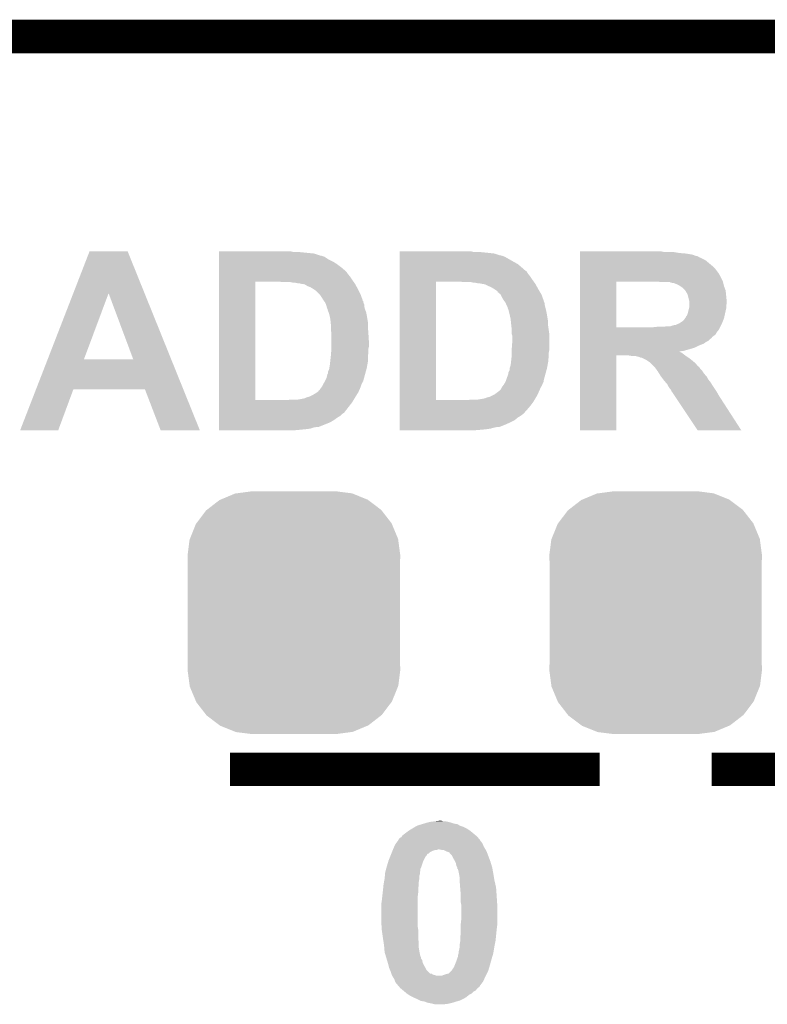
# Model space of a CAD drawing. Extents: x -1.3 to 24.2, y -3.9 to 39.2.
# Tile 31 of 34: x 8.5 to 11.9, y 34.7 to 39.2. Entities that reach past the tile are written whole.
import ezdxf

# ---------------------------------------------------------------- set-up
doc = ezdxf.new("R2010")
doc.units = 0
doc.layers.get('0').update_dxf_attribs({"linetype": 'CONTINUOUS'})
for name, color, linetype in [('LIGHT_5_CLICK_V100_GKO', 5, 'CONTINUOUS'), ('LIGHT_5_CLICK_V100_GTO', 14, 'CONTINUOUS'), ('LIGHT_5_CLICK_V100_GTS', 12, 'CONTINUOUS')]:
    doc.layers.add(name, color=color, linetype=linetype)

# ---------------------------------------------------------------- blocks, each defined once
blk = doc.blocks.new('CUSTOM_64')
for points in [[(-0.333154, 0.513288), (-0.266706, 0.541062), (0.334372, 0.513288), (0.265446, 0.541062)], [(-0.266706, 0.541062), (-0.259492, 0.54202), (0.265446, 0.541062), (0.263068, 0.54202)], [(-0.259492, 0.54202), (-0.1905, 0.55118), (0.263068, 0.54202), (0.1905, 0.55118)], [(-0.394942, 0.46695), (-0.337632, 0.511416), (0.39571, 0.46695), (0.33685, 0.511416)], [(-0.337632, 0.511416), (-0.333154, 0.513288), (0.33685, 0.511416), (0.334372, 0.513288)], [(-0.442246, 0.406212), (-0.39837, 0.46429), (0.442836, 0.406212), (0.397774, 0.46429)], [(-0.39837, 0.46429), (-0.394942, 0.46695), (0.397774, 0.46429), (0.39571, 0.46695)], [(-0.471976, 0.335286), (-0.444708, 0.402952), (0.472482, 0.335286), (0.4442, 0.402952)], [(-0.444708, 0.402952), (-0.442246, 0.406212), (0.4442, 0.402952), (0.442836, 0.406212)], [(-0.4826, 0.25908), (-0.47344, 0.331648), (0.4826, 0.25908), (0.472966, 0.331648)], [(-0.47344, 0.331648), (-0.471976, 0.335286), (0.472966, 0.331648), (0.472482, 0.335286)], [(-0.48133, 0.231872), (-0.4826, 0.25908), (0.48133, 0.231872), (0.4826, 0.25908)], [(-0.48133, -0.231872), (-0.48133, 0.231872), (0.48133, -0.231872), (0.48133, 0.231872)], [(-0.4826, -0.25908), (-0.48133, -0.231872), (0.4826, -0.25908), (0.48133, -0.231872)], [(-0.472964, -0.331648), (-0.4826, -0.25908), (0.47344, -0.331648), (0.4826, -0.25908)], [(-0.472482, -0.335286), (-0.472964, -0.331648), (0.471974, -0.335286), (0.47344, -0.331648)], [(-0.444198, -0.402952), (-0.472482, -0.335286), (0.444708, -0.402952), (0.471974, -0.335286)], [(-0.442836, -0.406212), (-0.444198, -0.402952), (0.442244, -0.406212), (0.444708, -0.402952)], [(-0.397772, -0.46429), (-0.442836, -0.406212), (0.39837, -0.46429), (0.442244, -0.406212)], [(-0.39571, -0.46695), (-0.397772, -0.46429), (0.39494, -0.46695), (0.39837, -0.46429)], [(-0.336848, -0.511416), (-0.39571, -0.46695), (0.337632, -0.511416), (0.39494, -0.46695)], [(-0.334372, -0.513288), (-0.336848, -0.511416), (0.333152, -0.513288), (0.337632, -0.511416)], [(-0.265444, -0.541062), (-0.334372, -0.513288), (0.266706, -0.541062), (0.333152, -0.513288)], [(-0.263068, -0.54202), (-0.265444, -0.541062), (0.25949, -0.54202), (0.266706, -0.541062)], [(-0.1905, -0.55118), (-0.263068, -0.54202), (0.1905, -0.55118), (0.25949, -0.54202)]]:
    blk.add_solid(points)

msp = doc.modelspace()

# ---------------------------------------------------------------- linework, layer by layer
at = {"layer": 'LIGHT_5_CLICK_V100_GKO', "const_width": 0.1524}
msp.add_lwpolyline([(4.064, 39.116), (18.796, 39.116)], dxfattribs=at)
at = {"layer": 'LIGHT_5_CLICK_V100_GTO', "const_width": 0.1524}
for points in [[(9.4996, 35.7886), (11.176, 35.7886)], [(11.684, 35.7886), (13.335, 35.7886)]]:
    msp.add_lwpolyline(points, dxfattribs=at)
at = {"layer": 'LIGHT_5_CLICK_V100_GTO'}
for points in [[(8.78823, 37.950082), (8.86207, 38.140626), (9.11159, 37.950082), (9.034784, 38.140626)], [(8.86207, 38.140626), (8.862076, 38.14064), (9.034784, 38.140626), (8.862076, 38.14064)], [(9.44882, 38.1381), (9.448822, 38.14064), (9.784082, 38.1381), (9.773922, 38.14064)], [(9.44882, 38.130478), (9.44882, 38.1381), (9.880602, 38.130478), (9.8044, 38.1381)], [(10.26924, 38.1381), (10.269242, 38.14064), (10.601962, 38.1381), (10.591802, 38.14064)], [(10.26924, 38.13302), (10.26924, 38.1381), (10.67562, 38.13302), (10.62482, 38.1381)], [(10.26924, 38.130478), (10.26924, 38.13302), (10.698482, 38.130478), (10.67562, 38.13302)], [(11.08712, 38.1381), (11.087122, 38.14064), (11.465562, 38.1381), (11.452862, 38.14064)], [(11.08712, 38.13302), (11.08712, 38.1381), (11.536678, 38.13302), (11.506202, 38.1381)], [(11.08712, 38.13048), (11.08712, 38.13302), (11.56716, 38.13048), (11.536678, 38.13302)], [(9.44882, 38.12286), (9.44882, 38.130478), (9.903464, 38.12286), (9.880602, 38.130478)], [(9.44882, 38.122854), (9.44882, 38.12286), (9.906006, 38.122854), (9.903464, 38.12286)], [(9.44882, 38.12032), (9.44882, 38.122854), (9.908546, 38.12032), (9.906006, 38.122854)], [(9.44882, 38.120318), (9.44882, 38.12032), (9.913622, 38.120318), (9.908546, 38.12032)], [(9.44882, 38.115238), (9.44882, 38.120318), (9.928864, 38.115238), (9.913622, 38.120318)], [(9.44882, 38.10508), (9.44882, 38.115238), (9.944102, 38.10508), (9.928864, 38.115238)], [(9.44882, 38.09492), (9.44882, 38.10508), (9.964418, 38.09492), (9.944102, 38.10508)], [(9.44882, 38.08222), (9.44882, 38.09492), (9.984738, 38.08222), (9.964418, 38.09492)], [(10.26924, 38.12286), (10.26924, 38.130478), (10.721344, 38.12286), (10.698482, 38.130478)], [(10.26924, 38.122854), (10.26924, 38.12286), (10.726426, 38.122854), (10.721344, 38.12286)], [(10.26924, 38.12032), (10.26924, 38.122854), (10.728966, 38.12032), (10.726426, 38.122854)], [(10.26924, 38.120318), (10.26924, 38.12032), (10.734044, 38.120318), (10.728966, 38.12032)], [(10.26924, 38.11524), (10.26924, 38.120318), (10.746742, 38.11524), (10.734044, 38.120318)], [(10.26924, 38.09492), (10.26924, 38.11524), (10.7823, 38.09492), (10.746742, 38.11524)], [(10.26924, 38.08222), (10.26924, 38.09492), (10.80516, 38.08222), (10.7823, 38.09492)], [(11.08712, 38.125398), (11.08712, 38.13048), (11.597642, 38.125398), (11.56716, 38.13048)], [(11.08712, 38.12032), (11.08712, 38.125398), (11.610342, 38.12032), (11.597642, 38.125398)], [(11.08712, 38.117762), (11.08712, 38.12032), (11.62304, 38.117762), (11.610342, 38.12032)], [(11.08712, 38.115236), (11.08712, 38.117762), (11.623056, 38.115236), (11.62304, 38.117762)], [(11.08712, 38.1127), (11.08712, 38.115236), (11.63066, 38.1127), (11.623056, 38.115236)], [(11.08712, 38.1), (11.08712, 38.1127), (11.656058, 38.1), (11.63066, 38.1127)], [(11.08712, 38.074602), (11.08712, 38.1), (11.686538, 38.074602), (11.656058, 38.1)], [(9.448818, 38.049202), (9.44882, 38.06698), (10.02538, 38.049202), (10.00506, 38.06698)], [(9.448818, 38.04666), (9.448818, 38.049202), (10.02792, 38.04666), (10.02538, 38.049202)], [(9.448818, 38.03904), (9.448818, 38.04666), (10.033, 38.03904), (10.02792, 38.04666)], [(9.44882, 38.06698), (9.44882, 38.08222), (10.00506, 38.06698), (9.984738, 38.08222)], [(10.269238, 38.0492), (10.26924, 38.06698), (10.843266, 38.0492), (10.82294, 38.06698)], [(10.269238, 38.049178), (10.269238, 38.0492), (10.8458, 38.049178), (10.843266, 38.0492)], [(10.269238, 38.046654), (10.269238, 38.049178), (10.845804, 38.046654), (10.8458, 38.049178)], [(10.269238, 38.03904), (10.269238, 38.046654), (10.85088, 38.03904), (10.845804, 38.046654)], [(10.26924, 38.06698), (10.26924, 38.08222), (10.82294, 38.06698), (10.80516, 38.08222)], [(11.087118, 38.059358), (11.08712, 38.074602), (11.70178, 38.059358), (11.686538, 38.074602)], [(11.087118, 38.039036), (11.087118, 38.059358), (11.71702, 38.039036), (11.70178, 38.059358)], [(9.448802, 37.465022), (9.448818, 38.00348), (9.6139, 37.465022), (9.613922, 38.00348)], [(9.448818, 38.02634), (9.448818, 38.03904), (10.04316, 38.02634), (10.033, 38.03904)], [(9.448818, 38.0111), (9.448818, 38.02634), (10.05332, 38.0111), (10.04316, 38.02634)], [(9.448818, 38.00348), (9.448818, 38.0111), (10.058764, 38.00348), (10.05332, 38.0111)], [(9.735822, 38.00094), (9.720578, 38.00348), (10.06058, 38.00094), (10.058764, 38.00348)], [(9.784082, 37.9984), (9.771382, 38.00094), (10.062394, 37.9984), (10.06058, 38.00094)], [(9.804402, 37.99586), (9.791702, 37.9984), (10.064208, 37.99586), (10.062394, 37.9984)], [(10.269222, 37.465022), (10.269238, 38.00348), (10.43432, 37.465022), (10.434342, 38.00348)], [(10.269238, 38.02634), (10.269238, 38.03904), (10.86104, 38.02634), (10.85088, 38.03904)], [(10.269238, 38.0111), (10.269238, 38.02634), (10.8712, 38.0111), (10.86104, 38.02634)], [(10.269238, 38.00348), (10.269238, 38.0111), (10.876644, 38.00348), (10.8712, 38.0111)], [(10.556242, 38.00094), (10.540998, 38.00348), (10.87846, 38.00094), (10.876644, 38.00348)], [(10.601962, 37.9984), (10.591802, 38.00094), (10.880274, 37.9984), (10.87846, 38.00094)], [(10.622282, 37.99586), (10.609582, 37.9984), (10.882088, 37.99586), (10.880274, 37.9984)], [(11.087112, 37.795222), (11.087118, 38.00348), (11.2522, 37.795222), (11.252222, 38.00348)], [(11.087118, 38.036494), (11.087118, 38.039036), (11.717026, 38.036494), (11.71702, 38.039036)], [(11.087118, 38.033956), (11.087118, 38.036494), (11.719562, 38.033956), (11.717026, 38.036494)], [(11.087118, 38.00348), (11.087118, 38.033956), (11.734802, 38.00348), (11.719562, 38.033956)], [(11.44017, 38.003478), (11.440162, 38.00348), (11.734802, 38.003478), (11.734802, 38.00348)], [(11.450322, 38.00094), (11.44017, 38.003478), (11.735438, 38.00094), (11.734802, 38.003478)], [(11.493504, 38.000938), (11.450322, 38.00094), (11.735438, 38.000938), (11.735438, 38.00094)], [(11.498582, 37.9984), (11.493504, 38.000938), (11.736072, 37.9984), (11.735438, 38.000938)], [(11.513822, 37.995858), (11.498582, 37.9984), (11.736708, 37.995858), (11.736072, 37.9984)], [(9.814564, 37.995858), (9.804402, 37.99586), (10.06421, 37.995858), (10.064208, 37.99586)], [(9.819644, 37.99332), (9.814564, 37.995858), (10.066022, 37.99332), (10.06421, 37.995858)], [(9.837424, 37.990778), (9.819644, 37.99332), (10.067434, 37.990778), (10.066022, 37.99332)], [(9.850118, 37.98316), (9.837424, 37.990778), (10.071666, 37.98316), (10.067434, 37.990778)], [(9.862822, 37.97808), (9.850118, 37.98316), (10.074488, 37.97808), (10.071666, 37.98316)], [(9.87552, 37.970462), (9.862822, 37.97808), (10.07872, 37.970462), (10.074488, 37.97808)], [(9.875524, 37.97046), (9.87552, 37.970462), (10.07872, 37.97046), (10.07872, 37.970462)], [(9.890762, 37.960298), (9.875524, 37.97046), (10.083802, 37.960298), (10.07872, 37.97046)], [(9.906, 37.94506), (9.890762, 37.960298), (10.09142, 37.94506), (10.083802, 37.960298)], [(10.632444, 37.995858), (10.622282, 37.99586), (10.88209, 37.995858), (10.882088, 37.99586)], [(10.637524, 37.99332), (10.632444, 37.995858), (10.883902, 37.99332), (10.88209, 37.995858)], [(10.655302, 37.990778), (10.640062, 37.99332), (10.885314, 37.990778), (10.883902, 37.99332)], [(10.67054, 37.98316), (10.655302, 37.990778), (10.889546, 37.98316), (10.885314, 37.990778)], [(10.683242, 37.97808), (10.67054, 37.98316), (10.892368, 37.97808), (10.889546, 37.98316)], [(10.69594, 37.970462), (10.683242, 37.97808), (10.8966, 37.970462), (10.892368, 37.97808)], [(10.695944, 37.97046), (10.69594, 37.970462), (10.8966, 37.97046), (10.8966, 37.970462)], [(10.711182, 37.960298), (10.695944, 37.97046), (10.902698, 37.960298), (10.8966, 37.97046)], [(10.71372, 37.957754), (10.711182, 37.960298), (10.904224, 37.957754), (10.902698, 37.960298)], [(10.713728, 37.955214), (10.71372, 37.957754), (10.905748, 37.955214), (10.904224, 37.957754)], [(10.726418, 37.94506), (10.713728, 37.955214), (10.91184, 37.94506), (10.905748, 37.955214)], [(11.52652, 37.99078), (11.513822, 37.995858), (11.737978, 37.99078), (11.736708, 37.995858)], [(11.536682, 37.985698), (11.52652, 37.99078), (11.739248, 37.985698), (11.737978, 37.99078)], [(11.540492, 37.983158), (11.536682, 37.985698), (11.739882, 37.983158), (11.739248, 37.985698)], [(11.551922, 37.975538), (11.540492, 37.983158), (11.74274, 37.975538), (11.739882, 37.983158)], [(11.56208, 37.96538), (11.551922, 37.975538), (11.746548, 37.96538), (11.74274, 37.975538)], [(11.563776, 37.962838), (11.56208, 37.96538), (11.7475, 37.962838), (11.746548, 37.96538)], [(11.56716, 37.957762), (11.563776, 37.962838), (11.748008, 37.957762), (11.7475, 37.962838)], [(11.574782, 37.945058), (11.56716, 37.957762), (11.74928, 37.945058), (11.748008, 37.957762)], [(8.672116, 37.650448), (8.78823, 37.950082), (8.83667, 37.650448), (8.948404, 37.950082)], [(9.06015, 37.65042), (8.948404, 37.950082), (9.23238, 37.65042), (9.11159, 37.950082)], [(9.906002, 37.945058), (9.906, 37.94506), (10.09142, 37.945058), (10.09142, 37.94506)], [(9.91616, 37.929822), (9.906002, 37.945058), (10.09696, 37.929822), (10.09142, 37.945058)], [(9.92378, 37.91712), (9.91616, 37.929822), (10.10158, 37.91712), (10.09696, 37.929822)], [(9.923784, 37.917116), (9.92378, 37.91712), (10.10158, 37.917116), (10.10158, 37.91712)], [(9.925686, 37.91458), (9.923784, 37.917116), (10.101602, 37.91458), (10.10158, 37.917116)], [(9.925702, 37.914558), (9.925686, 37.91458), (10.10412, 37.914558), (10.101602, 37.91458)], [(9.929498, 37.909498), (9.925702, 37.914558), (10.104122, 37.909498), (10.10412, 37.914558)], [(9.9314, 37.90696), (9.929498, 37.909498), (10.104968, 37.90696), (10.104122, 37.909498)], [(10.726422, 37.945056), (10.726418, 37.94506), (10.911842, 37.945056), (10.91184, 37.94506)], [(10.73404, 37.929822), (10.726422, 37.945056), (10.917382, 37.929822), (10.911842, 37.945056)], [(10.74166, 37.91712), (10.73404, 37.929822), (10.922, 37.91712), (10.917382, 37.929822)], [(10.741664, 37.917116), (10.74166, 37.91712), (10.922, 37.917116), (10.922, 37.91712)], [(10.743568, 37.914576), (10.741664, 37.917116), (10.922002, 37.914576), (10.922, 37.917116)], [(10.747378, 37.909498), (10.743568, 37.914576), (10.92454, 37.909498), (10.922002, 37.914576)], [(10.74928, 37.90696), (10.747378, 37.909498), (10.925386, 37.90696), (10.92454, 37.909498)], [(11.5824, 37.914578), (11.574782, 37.945058), (11.752328, 37.914578), (11.74928, 37.945058)], [(11.5824, 37.912042), (11.5824, 37.914578), (11.75258, 37.912042), (11.752328, 37.914578)], [(11.5824, 37.901876), (11.5824, 37.912042), (11.752578, 37.901876), (11.75258, 37.912042)], [(9.933432, 37.90188), (9.9314, 37.90696), (10.10666, 37.90188), (10.104968, 37.90696)], [(9.935466, 37.896796), (9.933432, 37.90188), (10.1092, 37.896796), (10.10666, 37.90188)], [(9.93648, 37.894258), (9.935466, 37.896796), (10.1092, 37.894258), (10.1092, 37.896796)], [(9.938386, 37.886638), (9.93648, 37.894258), (10.1092, 37.886638), (10.1092, 37.894258)], [(9.93902, 37.884098), (9.938386, 37.886638), (10.109836, 37.884098), (10.1092, 37.886638)], [(9.94156, 37.879016), (9.93902, 37.884098), (10.111108, 37.879016), (10.109836, 37.884098)], [(9.941562, 37.876478), (9.94156, 37.879016), (10.111742, 37.876478), (10.111108, 37.879016)], [(9.941562, 37.876476), (9.941562, 37.876478), (10.111744, 37.876476), (10.111742, 37.876478)], [(9.946324, 37.863778), (9.941562, 37.876476), (10.11682, 37.863778), (10.111744, 37.876476)], [(10.751314, 37.901876), (10.74928, 37.90696), (10.92708, 37.901876), (10.925386, 37.90696)], [(10.753346, 37.896798), (10.751314, 37.901876), (10.92708, 37.896798), (10.92708, 37.901876)], [(10.75436, 37.89426), (10.753346, 37.896798), (10.927716, 37.89426), (10.92708, 37.896798)], [(10.75944, 37.884096), (10.75436, 37.89426), (10.930256, 37.884096), (10.927716, 37.89426)], [(10.759462, 37.87902), (10.75944, 37.884096), (10.931526, 37.87902), (10.930256, 37.884096)], [(10.76198, 37.878998), (10.759462, 37.87902), (10.931532, 37.878998), (10.931526, 37.87902)], [(10.76198, 37.87648), (10.76198, 37.878998), (10.93216, 37.87648), (10.931532, 37.878998)], [(10.76198, 37.876478), (10.76198, 37.87648), (10.932162, 37.876478), (10.93216, 37.87648)], [(10.76706, 37.85616), (10.76198, 37.876478), (10.936224, 37.85616), (10.932162, 37.876478)], [(11.57478, 37.856162), (11.581128, 37.881558), (11.744394, 37.856162), (11.75004, 37.881558)], [(11.581128, 37.881558), (11.5824, 37.886638), (11.75004, 37.881558), (11.75004, 37.886638)], [(11.5824, 37.896796), (11.5824, 37.901876), (11.75004, 37.896796), (11.752578, 37.901876)], [(11.5824, 37.886638), (11.5824, 37.896796), (11.75004, 37.886638), (11.75004, 37.896796)], [(9.94918, 37.856158), (9.946324, 37.863778), (10.118346, 37.856158), (10.11682, 37.863778)], [(9.95031, 37.85108), (9.94918, 37.856158), (10.11936, 37.85108), (10.118346, 37.856158)], [(9.95426, 37.833298), (9.95031, 37.85108), (10.122324, 37.833298), (10.11936, 37.85108)], [(9.955532, 37.820598), (9.95426, 37.833298), (10.12444, 37.820598), (10.122324, 37.833298)], [(9.9568, 37.807902), (9.955532, 37.820598), (10.12444, 37.807902), (10.12444, 37.820598)], [(10.76819, 37.85108), (10.76706, 37.85616), (10.93724, 37.85108), (10.936224, 37.85616)], [(10.77214, 37.833298), (10.76819, 37.85108), (10.940204, 37.833298), (10.93724, 37.85108)], [(10.773412, 37.820598), (10.77214, 37.833298), (10.94232, 37.820598), (10.940204, 37.833298)], [(10.77468, 37.8079), (10.773412, 37.820598), (10.94232, 37.8079), (10.94232, 37.820598)], [(11.53668, 37.81298), (11.55192, 37.82314), (11.730734, 37.81298), (11.734798, 37.82314)], [(11.55192, 37.82314), (11.559538, 37.830758), (11.734798, 37.82314), (11.737846, 37.830758)], [(11.559538, 37.830758), (11.562924, 37.835838), (11.737846, 37.830758), (11.739878, 37.835838)], [(11.562924, 37.835838), (11.56462, 37.83838), (11.739878, 37.835838), (11.740442, 37.83838)], [(11.56462, 37.83838), (11.567154, 37.840914), (11.740442, 37.83838), (11.741006, 37.840914)], [(11.567154, 37.840914), (11.56716, 37.843454), (11.741006, 37.840914), (11.74157, 37.843454)], [(11.56716, 37.843454), (11.572236, 37.848538), (11.74157, 37.843454), (11.7427, 37.848538)], [(11.572236, 37.848538), (11.57478, 37.856162), (11.7427, 37.848538), (11.744394, 37.856162)], [(9.9568, 37.80282), (9.9568, 37.807902), (10.12444, 37.80282), (10.12444, 37.807902)], [(9.9568, 37.78504), (9.9568, 37.80282), (10.12571, 37.78504), (10.12444, 37.80282)], [(9.959024, 37.76726), (9.9568, 37.78504), (10.12698, 37.76726), (10.12571, 37.78504)], [(10.775246, 37.80282), (10.77468, 37.8079), (10.94232, 37.80282), (10.94232, 37.8079)], [(10.77722, 37.785038), (10.775246, 37.80282), (10.944862, 37.785038), (10.94232, 37.80282)], [(10.777222, 37.767258), (10.77722, 37.785038), (10.9474, 37.767258), (10.944862, 37.785038)], [(11.087112, 37.7952), (11.087112, 37.795222), (11.412218, 37.7952), (11.2522, 37.795222)], [(11.087112, 37.78504), (11.087112, 37.7952), (11.71702, 37.78504), (11.7221, 37.7952)], [(11.087112, 37.772338), (11.087112, 37.78504), (11.706858, 37.772338), (11.71702, 37.78504)], [(11.412218, 37.7952), (11.43508, 37.79774), (11.7221, 37.7952), (11.72337, 37.79774)], [(11.460478, 37.79774), (11.48334, 37.80028), (11.72337, 37.79774), (11.72464, 37.80028)], [(11.496036, 37.80028), (11.503662, 37.80282), (11.72464, 37.80028), (11.72591, 37.80282)], [(11.503662, 37.80282), (11.513818, 37.80536), (11.72591, 37.80282), (11.72718, 37.80536)], [(11.521434, 37.80536), (11.52398, 37.807898), (11.72718, 37.80536), (11.728448, 37.807898)], [(11.52398, 37.807898), (11.52906, 37.81044), (11.728448, 37.807898), (11.72972, 37.81044)], [(11.52906, 37.81044), (11.53668, 37.81298), (11.72972, 37.81044), (11.730734, 37.81298)], [(9.95934, 37.764718), (9.959024, 37.76726), (10.12714, 37.764718), (10.12698, 37.76726)], [(9.95934, 37.726622), (9.95934, 37.764718), (10.12952, 37.726622), (10.12714, 37.764718)], [(10.77722, 37.698682), (10.77976, 37.7317), (10.9474, 37.698682), (10.9474, 37.7317)], [(10.777222, 37.764718), (10.777222, 37.767258), (10.9474, 37.764718), (10.9474, 37.767258)], [(10.77976, 37.757096), (10.777222, 37.764718), (10.9474, 37.757096), (10.9474, 37.764718)], [(10.77976, 37.7317), (10.77976, 37.757096), (10.9474, 37.7317), (10.9474, 37.757096)], [(11.08711, 37.75964), (11.087112, 37.772338), (11.699228, 37.75964), (11.706858, 37.772338)], [(11.08711, 37.759634), (11.08711, 37.75964), (11.696694, 37.759634), (11.699228, 37.75964)], [(11.08711, 37.754558), (11.08711, 37.759634), (11.691616, 37.754558), (11.696694, 37.759634)], [(11.08711, 37.752014), (11.08711, 37.754558), (11.686538, 37.752014), (11.691616, 37.754558)], [(11.08711, 37.74694), (11.08711, 37.752014), (11.683996, 37.74694), (11.686538, 37.752014)], [(11.08711, 37.741858), (11.08711, 37.74694), (11.676378, 37.741858), (11.683996, 37.74694)], [(11.08711, 37.734238), (11.08711, 37.741858), (11.668756, 37.734238), (11.676378, 37.741858)], [(11.08711, 37.729158), (11.08711, 37.734238), (11.6586, 37.729158), (11.668756, 37.734238)], [(9.957646, 37.678358), (9.959338, 37.698678), (10.12698, 37.678358), (10.12698, 37.698678)], [(9.959338, 37.698678), (9.95934, 37.69868), (10.12698, 37.698678), (10.12698, 37.69868)], [(9.95934, 37.708838), (9.95934, 37.726622), (10.12952, 37.708838), (10.12952, 37.726622)], [(9.95934, 37.69868), (9.95934, 37.708838), (10.12698, 37.69868), (10.12952, 37.708838)], [(10.77722, 37.691058), (10.77722, 37.698682), (10.9474, 37.691058), (10.9474, 37.698682)], [(10.77722, 37.678358), (10.77722, 37.691058), (10.94486, 37.678358), (10.9474, 37.691058)], [(11.087108, 37.68852), (11.08711, 37.69868), (11.556998, 37.68852), (11.59256, 37.69868)], [(11.087108, 37.686042), (11.087108, 37.68852), (11.537638, 37.686042), (11.556998, 37.68852)], [(11.087108, 37.686022), (11.087108, 37.686042), (11.53764, 37.686022), (11.537638, 37.686042)], [(11.087108, 37.685958), (11.087108, 37.686022), (11.53922, 37.685958), (11.53764, 37.686022)], [(11.087108, 37.683436), (11.087108, 37.685958), (11.539236, 37.683436), (11.53922, 37.685958)], [(11.08711, 37.72154), (11.08711, 37.729158), (11.64844, 37.72154), (11.6586, 37.729158)], [(11.08711, 37.71138), (11.08711, 37.72154), (11.62304, 37.71138), (11.64844, 37.72154)], [(11.08711, 37.70376), (11.08711, 37.71138), (11.607798, 37.70376), (11.62304, 37.71138)], [(11.08711, 37.69868), (11.08711, 37.70376), (11.59256, 37.69868), (11.607798, 37.70376)], [(8.618954, 37.51326), (8.672106, 37.65042), (9.287668, 37.51326), (9.23238, 37.65042)], [(8.672106, 37.65042), (8.672116, 37.650448), (9.06015, 37.65042), (8.83667, 37.650448)], [(9.953412, 37.637718), (9.956516, 37.665658), (10.12444, 37.637718), (10.12444, 37.665658)], [(9.956516, 37.665658), (9.9568, 37.6682), (10.12444, 37.665658), (10.124948, 37.6682)], [(9.9568, 37.6682), (9.957646, 37.678358), (10.124948, 37.6682), (10.12698, 37.678358)], [(10.773832, 37.63772), (10.776936, 37.66566), (10.94232, 37.63772), (10.94486, 37.66566)], [(10.776936, 37.66566), (10.77722, 37.6682), (10.94486, 37.66566), (10.94486, 37.6682)], [(10.77722, 37.6682), (10.77722, 37.678358), (10.94486, 37.6682), (10.94486, 37.678358)], [(11.0871, 37.327862), (11.087108, 37.668178), (11.252178, 37.327862), (11.2522, 37.668178)], [(11.087108, 37.680898), (11.087108, 37.683436), (11.546842, 37.680898), (11.539236, 37.683436)], [(11.087108, 37.6682), (11.087108, 37.680898), (11.563774, 37.6682), (11.546842, 37.680898)], [(11.087108, 37.668178), (11.087108, 37.6682), (11.2522, 37.668178), (11.305538, 37.6682)], [(11.320778, 37.66566), (11.305538, 37.6682), (11.56716, 37.66566), (11.563774, 37.6682)], [(11.356338, 37.660582), (11.336018, 37.66566), (11.574778, 37.660582), (11.56716, 37.66566)], [(11.361416, 37.658042), (11.356338, 37.660582), (11.578588, 37.658042), (11.574778, 37.660582)], [(11.366496, 37.65804), (11.361416, 37.658042), (11.57859, 37.65804), (11.578588, 37.658042)], [(11.371578, 37.6555), (11.366496, 37.65804), (11.5824, 37.6555), (11.57859, 37.65804)], [(11.386818, 37.64788), (11.371578, 37.6555), (11.591926, 37.64788), (11.5824, 37.6555)], [(11.39063, 37.64534), (11.386818, 37.64788), (11.5951, 37.64534), (11.591926, 37.64788)], [(11.40206, 37.63772), (11.39063, 37.64534), (11.604244, 37.63772), (11.5951, 37.64534)], [(9.9441, 37.594536), (9.94664, 37.59962), (10.115202, 37.594536), (10.116588, 37.59962)], [(9.94664, 37.59962), (9.949178, 37.607238), (10.116588, 37.59962), (10.118666, 37.607238)], [(9.949178, 37.607238), (9.9496, 37.60978), (10.118666, 37.607238), (10.11936, 37.60978)], [(9.9496, 37.60978), (9.95172, 37.62248), (10.11936, 37.60978), (10.121668, 37.62248)], [(9.95172, 37.62248), (9.953412, 37.637718), (10.121668, 37.62248), (10.12444, 37.637718)], [(10.76198, 37.589456), (10.767058, 37.599616), (10.931696, 37.589456), (10.934468, 37.599616)], [(10.767058, 37.599616), (10.76706, 37.607236), (10.934468, 37.599616), (10.936546, 37.607236)], [(10.76706, 37.607236), (10.767906, 37.60978), (10.936546, 37.607236), (10.93724, 37.60978)], [(10.767906, 37.60978), (10.772138, 37.622478), (10.93724, 37.60978), (10.939548, 37.622478)], [(10.772138, 37.622478), (10.773832, 37.63772), (10.939548, 37.622478), (10.94232, 37.63772)], [(11.407142, 37.632638), (11.40206, 37.63772), (11.610342, 37.632638), (11.604244, 37.63772)], [(11.42238, 37.6174), (11.407142, 37.632638), (11.623048, 37.6174), (11.610342, 37.632638)], [(11.422388, 37.617392), (11.42238, 37.6174), (11.625584, 37.617392), (11.623048, 37.6174)], [(11.427458, 37.612322), (11.422388, 37.617392), (11.628966, 37.612322), (11.625584, 37.617392)], [(11.429276, 37.609778), (11.427458, 37.612322), (11.630662, 37.609778), (11.628966, 37.612322)], [(11.434718, 37.60216), (11.429276, 37.609778), (11.63828, 37.60216), (11.630662, 37.609778)], [(11.44016, 37.594538), (11.434718, 37.60216), (11.643362, 37.594538), (11.63828, 37.60216)], [(9.930126, 37.551354), (9.931398, 37.553898), (10.104114, 37.551354), (10.10412, 37.553898)], [(9.931398, 37.553898), (9.93648, 37.564058), (10.10412, 37.553898), (10.10689, 37.564058)], [(9.93648, 37.564058), (9.941558, 37.584374), (10.10689, 37.564058), (10.11243, 37.584374)], [(9.941558, 37.584374), (9.944094, 37.586914), (10.11243, 37.584374), (10.113124, 37.586914)], [(9.944094, 37.586914), (9.9441, 37.594536), (10.113124, 37.586914), (10.115202, 37.594536)], [(10.74928, 37.548818), (10.750972, 37.553898), (10.921998, 37.548818), (10.922, 37.553898)], [(10.750972, 37.553898), (10.75436, 37.56406), (10.922, 37.553898), (10.92477, 37.56406)], [(10.75436, 37.56406), (10.761978, 37.584376), (10.92477, 37.56406), (10.93031, 37.584376)], [(10.761978, 37.584376), (10.76198, 37.589456), (10.93031, 37.584376), (10.931696, 37.589456)], [(11.444924, 37.586918), (11.44016, 37.594538), (11.64844, 37.586918), (11.643362, 37.594538)], [(11.45286, 37.57422), (11.444924, 37.586918), (11.659326, 37.57422), (11.64844, 37.586918)], [(11.456674, 37.569136), (11.45286, 37.57422), (11.663682, 37.569136), (11.659326, 37.57422)], [(11.46429, 37.55898), (11.456674, 37.569136), (11.66876, 37.55898), (11.663682, 37.569136)], [(11.4681, 37.553898), (11.46429, 37.55898), (11.672826, 37.553898), (11.66876, 37.55898)], [(11.474634, 37.546278), (11.4681, 37.553898), (11.678922, 37.546278), (11.672826, 37.553898)], [(8.547112, 37.32787), (8.618946, 37.513244), (8.719814, 37.32787), (8.788396, 37.513244)], [(8.618946, 37.513244), (8.618954, 37.51326), (8.788396, 37.513244), (9.113504, 37.51326)], [(9.184636, 37.327854), (9.113504, 37.51326), (9.362404, 37.327854), (9.287668, 37.51326)], [(9.900912, 37.505636), (9.90092, 37.508166), (10.083514, 37.505636), (10.084638, 37.508166)], [(9.90092, 37.508166), (9.905994, 37.510718), (10.084638, 37.508166), (10.085772, 37.510718)], [(9.905994, 37.510718), (9.90854, 37.515798), (10.085772, 37.510718), (10.08803, 37.515798)], [(9.90854, 37.515798), (9.914254, 37.523422), (10.08803, 37.515798), (10.09142, 37.523422)], [(9.914254, 37.523422), (9.916158, 37.52596), (10.09142, 37.523422), (10.092266, 37.52596)], [(9.916158, 37.52596), (9.92124, 37.53612), (10.092266, 37.52596), (10.095652, 37.53612)], [(9.92124, 37.53612), (9.922762, 37.538658), (10.095652, 37.53612), (10.0965, 37.538658)], [(9.922762, 37.538658), (9.928856, 37.548816), (10.0965, 37.538658), (10.101578, 37.548816)], [(9.928856, 37.548816), (9.92886, 37.548822), (10.101578, 37.548816), (10.101582, 37.548822)], [(9.92886, 37.548822), (9.930126, 37.551354), (10.101582, 37.548822), (10.104114, 37.551354)], [(10.718798, 37.50564), (10.728958, 37.5158), (10.901396, 37.50564), (10.905912, 37.5158)], [(10.728958, 37.5158), (10.73277, 37.52342), (10.905912, 37.5158), (10.9093, 37.52342)], [(10.73277, 37.52342), (10.73404, 37.525958), (10.9093, 37.52342), (10.910992, 37.525958)], [(10.73404, 37.525958), (10.737846, 37.531036), (10.910992, 37.525958), (10.914378, 37.531036)], [(10.737846, 37.531036), (10.74166, 37.53612), (10.914378, 37.531036), (10.916072, 37.53612)], [(10.74166, 37.53612), (10.743182, 37.538658), (10.916072, 37.53612), (10.91692, 37.538658)], [(10.743182, 37.538658), (10.749278, 37.548816), (10.91692, 37.538658), (10.921998, 37.548816)], [(10.749278, 37.548816), (10.74928, 37.548818), (10.921998, 37.548816), (10.921998, 37.548818)], [(11.48334, 37.53612), (11.474634, 37.546278), (11.685016, 37.53612), (11.678922, 37.546278)], [(11.484612, 37.53358), (11.48334, 37.53612), (11.686538, 37.53358), (11.685016, 37.53612)], [(11.48842, 37.525962), (11.484612, 37.53358), (11.691618, 37.525962), (11.686538, 37.53358)], [(11.4935, 37.51834), (11.48842, 37.525962), (11.6967, 37.51834), (11.691618, 37.525962)], [(11.498578, 37.51326), (11.4935, 37.51834), (11.700086, 37.51326), (11.6967, 37.51834)], [(11.501118, 37.508184), (11.498578, 37.51326), (11.70347, 37.508184), (11.700086, 37.51326)], [(11.50112, 37.505646), (11.501118, 37.508184), (11.705162, 37.505646), (11.70347, 37.508184)], [(9.448802, 37.465), (9.448802, 37.465022), (9.758678, 37.465), (9.6139, 37.465022)], [(9.448802, 37.45484), (9.448802, 37.465), (10.05332, 37.45484), (10.059416, 37.465)], [(9.758678, 37.465), (9.773918, 37.46754), (10.059416, 37.465), (10.06094, 37.46754)], [(9.806938, 37.46754), (9.82218, 37.47008), (10.06094, 37.46754), (10.062464, 37.47008)], [(9.82218, 37.47008), (9.834878, 37.47262), (10.062464, 37.47008), (10.063988, 37.47262)], [(9.837416, 37.47262), (9.847578, 37.4777), (10.063988, 37.47262), (10.067036, 37.4777)], [(9.847578, 37.4777), (9.857738, 37.480238), (10.067036, 37.4777), (10.068558, 37.480238)], [(9.857738, 37.480238), (9.85774, 37.48024), (10.068558, 37.480238), (10.06856, 37.48024)], [(9.85774, 37.48024), (9.87806, 37.4904), (10.06856, 37.48024), (10.074908, 37.4904)], [(9.87806, 37.4904), (9.890758, 37.498018), (10.074908, 37.4904), (10.079668, 37.498018)], [(9.890758, 37.498018), (9.894146, 37.50056), (10.079668, 37.498018), (10.081258, 37.50056)], [(9.894146, 37.50056), (9.900912, 37.505636), (10.081258, 37.50056), (10.083514, 37.505636)], [(10.269222, 37.465), (10.269222, 37.465022), (10.576558, 37.465), (10.43432, 37.465022)], [(10.269222, 37.45484), (10.269222, 37.465), (10.87374, 37.45484), (10.879834, 37.465)], [(10.576558, 37.465), (10.591798, 37.46754), (10.879834, 37.465), (10.881358, 37.46754)], [(10.624818, 37.46754), (10.64006, 37.47008), (10.881358, 37.46754), (10.882882, 37.47008)], [(10.64006, 37.47008), (10.652758, 37.47262), (10.882882, 37.47008), (10.884406, 37.47262)], [(10.655296, 37.47262), (10.66038, 37.47516), (10.884406, 37.47262), (10.88593, 37.47516)], [(10.66038, 37.47516), (10.668002, 37.4777), (10.88593, 37.47516), (10.887454, 37.4777)], [(10.668002, 37.4777), (10.678158, 37.480238), (10.887454, 37.4777), (10.888976, 37.480238)], [(10.678158, 37.480238), (10.678164, 37.480242), (10.888976, 37.480238), (10.88898, 37.480242)], [(10.678164, 37.480242), (10.698478, 37.4904), (10.88898, 37.480242), (10.894058, 37.4904)], [(10.698478, 37.4904), (10.712024, 37.50056), (10.894058, 37.4904), (10.89914, 37.50056)], [(10.712024, 37.50056), (10.718798, 37.50564), (10.89914, 37.50056), (10.901396, 37.50564)], [(11.503658, 37.503102), (11.50112, 37.505646), (11.706858, 37.503102), (11.705162, 37.505646)], [(11.515514, 37.48532), (11.503658, 37.503102), (11.71702, 37.48532), (11.706858, 37.503102)], [(11.620496, 37.327848), (11.515514, 37.48532), (11.818576, 37.327848), (11.71702, 37.48532)], [(9.448802, 37.40912), (9.448802, 37.45484), (10.017758, 37.40912), (10.05332, 37.45484)], [(10.269222, 37.43198), (10.269222, 37.45484), (10.85596, 37.43198), (10.87374, 37.45484)], [(10.269222, 37.40912), (10.269222, 37.43198), (10.83564, 37.40912), (10.85596, 37.43198)], [(9.4488, 37.401498), (9.448802, 37.40658), (10.007598, 37.401498), (10.01522, 37.40658)], [(9.4488, 37.393878), (9.4488, 37.401498), (9.999978, 37.393878), (10.007598, 37.401498)], [(9.4488, 37.386262), (9.4488, 37.393878), (9.98728, 37.386262), (9.999978, 37.393878)], [(9.4488, 37.373558), (9.4488, 37.386262), (9.9695, 37.373558), (9.98728, 37.386262)], [(9.4488, 37.3634), (9.4488, 37.373558), (9.95172, 37.3634), (9.9695, 37.373558)], [(9.448802, 37.40658), (9.448802, 37.40912), (10.01522, 37.40658), (10.017758, 37.40912)], [(10.26922, 37.4015), (10.269222, 37.40912), (10.828018, 37.4015), (10.83564, 37.40912)], [(10.26922, 37.393878), (10.26922, 37.4015), (10.817858, 37.393878), (10.828018, 37.4015)], [(10.26922, 37.38626), (10.26922, 37.393878), (10.80516, 37.38626), (10.817858, 37.393878)], [(10.26922, 37.373558), (10.26922, 37.38626), (10.789916, 37.373558), (10.80516, 37.38626)], [(10.26922, 37.3634), (10.26922, 37.373558), (10.7696, 37.3634), (10.789916, 37.373558)], [(8.719804, 37.32784), (8.547112, 37.32787), (8.719804, 37.32784), (8.719814, 37.32787)], [(9.362408, 37.32784), (9.362404, 37.327854), (9.362408, 37.32784), (9.184636, 37.327854)], [(9.4488, 37.34308), (9.4488, 37.3634), (9.900916, 37.34308), (9.95172, 37.3634)], [(9.4488, 37.340538), (9.4488, 37.34308), (9.878058, 37.340538), (9.893298, 37.34308)], [(9.4488, 37.33546), (9.4488, 37.340538), (9.862818, 37.33546), (9.878058, 37.340538)], [(9.4488, 37.33292), (9.4488, 37.33546), (9.8425, 37.33292), (9.862818, 37.33546)], [(9.4488, 37.33038), (9.4488, 37.33292), (9.8171, 37.33038), (9.8425, 37.33292)], [(9.4488, 37.327862), (9.4488, 37.33038), (9.789402, 37.327862), (9.8171, 37.33038)], [(9.789162, 37.32784), (9.4488, 37.327862), (9.789162, 37.32784), (9.789402, 37.327862)], [(10.26922, 37.35324), (10.26922, 37.3634), (10.74674, 37.35324), (10.7696, 37.3634)], [(10.26922, 37.34308), (10.26922, 37.35324), (10.721336, 37.34308), (10.74674, 37.35324)], [(10.26922, 37.34054), (10.26922, 37.34308), (10.69848, 37.34054), (10.711178, 37.34308)], [(10.26922, 37.33546), (10.26922, 37.34054), (10.680698, 37.33546), (10.69848, 37.34054)], [(10.26922, 37.33292), (10.26922, 37.33546), (10.66292, 37.33292), (10.680698, 37.33546)], [(10.26922, 37.33038), (10.26922, 37.33292), (10.63752, 37.33038), (10.66292, 37.33292)], [(10.26922, 37.327862), (10.26922, 37.33038), (10.607304, 37.327862), (10.63752, 37.33038)], [(10.607042, 37.32784), (10.26922, 37.327862), (10.607042, 37.32784), (10.607304, 37.327862)], [(11.252178, 37.32784), (11.0871, 37.327862), (11.252178, 37.32784), (11.252178, 37.327862)], [(11.81858, 37.32784), (11.620496, 37.327848), (11.81858, 37.32784), (11.818576, 37.327848)], [(10.370812, 35.539678), (10.37082, 35.53968), (10.530842, 35.539678), (10.530832, 35.53968)], [(10.37082, 35.53968), (10.378442, 35.54222), (10.530832, 35.53968), (10.5156, 35.54222)], [(10.378442, 35.54222), (10.38606, 35.544758), (10.5156, 35.54222), (10.507986, 35.544758)], [(10.38606, 35.544758), (10.396224, 35.5473), (10.507986, 35.544758), (10.500358, 35.5473)], [(10.396224, 35.5473), (10.406382, 35.54984), (10.500358, 35.5473), (10.4902, 35.54984)], [(10.406382, 35.54984), (10.426702, 35.55238), (10.4902, 35.54984), (10.477502, 35.55238)], [(10.426702, 35.55238), (10.447006, 35.554918), (10.467344, 35.55238), (10.459722, 35.554918)], [(10.447006, 35.554918), (10.447022, 35.55492), (10.459722, 35.554918), (10.447022, 35.55492)], [(10.281922, 35.488882), (10.309012, 35.5092), (10.613642, 35.488882), (10.58926, 35.5092)], [(10.309012, 35.5092), (10.312402, 35.511742), (10.58926, 35.5092), (10.585448, 35.511742)], [(10.312402, 35.511742), (10.325094, 35.519358), (10.585448, 35.511742), (10.574022, 35.519358)], [(10.325094, 35.519358), (10.3378, 35.52698), (10.574022, 35.519358), (10.55878, 35.52698)], [(10.3378, 35.52698), (10.347958, 35.53206), (10.55878, 35.52698), (10.54354, 35.53206)], [(10.347958, 35.53206), (10.353042, 35.534602), (10.54354, 35.53206), (10.539304, 35.534602)], [(10.353042, 35.534602), (10.370812, 35.539678), (10.539304, 35.534602), (10.530842, 35.539678)], [(10.248902, 35.44824), (10.250806, 35.45078), (10.646156, 35.44824), (10.64514, 35.45078)], [(10.250806, 35.45078), (10.256518, 35.4584), (10.64514, 35.45078), (10.64006, 35.4584)], [(10.256518, 35.4584), (10.260328, 35.46348), (10.64006, 35.4584), (10.634982, 35.46348)], [(10.260328, 35.46348), (10.264134, 35.468556), (10.634982, 35.46348), (10.632442, 35.468556)], [(10.264134, 35.468556), (10.26414, 35.468564), (10.632442, 35.468556), (10.632436, 35.468564)], [(10.26414, 35.468564), (10.264146, 35.471106), (10.632436, 35.468564), (10.630318, 35.471106)], [(10.264146, 35.471106), (10.271764, 35.478722), (10.630318, 35.471106), (10.623972, 35.478722)], [(10.271764, 35.478722), (10.27684, 35.481264), (10.623972, 35.478722), (10.621854, 35.481264)], [(10.27684, 35.481264), (10.27853, 35.483798), (10.621854, 35.481264), (10.619742, 35.483798)], [(10.27853, 35.483798), (10.281922, 35.488882), (10.619742, 35.483798), (10.613642, 35.488882)], [(10.230612, 35.405066), (10.23366, 35.412682), (10.398766, 35.405066), (10.406384, 35.412682)], [(10.23366, 35.412682), (10.23569, 35.41776), (10.406384, 35.412682), (10.416542, 35.41776)], [(10.23569, 35.41776), (10.237722, 35.42284), (10.416542, 35.41776), (10.431784, 35.42284)], [(10.237722, 35.42284), (10.237724, 35.422842), (10.431784, 35.42284), (10.436862, 35.422842)], [(10.237724, 35.422842), (10.23874, 35.42538), (10.436862, 35.422842), (10.444484, 35.42538)], [(10.23874, 35.42538), (10.244384, 35.438078), (10.65784, 35.42538), (10.65022, 35.438078)], [(10.244384, 35.438078), (10.248902, 35.44824), (10.65022, 35.438078), (10.646156, 35.44824)], [(10.459722, 35.42284), (10.447018, 35.42538), (10.65911, 35.42284), (10.65784, 35.42538)], [(10.467344, 35.422838), (10.459722, 35.42284), (10.659112, 35.422838), (10.65911, 35.42284)], [(10.482582, 35.41522), (10.467344, 35.422838), (10.66292, 35.41522), (10.659112, 35.422838)], [(10.4902, 35.41268), (10.482582, 35.41522), (10.66419, 35.41268), (10.66292, 35.41522)], [(10.495254, 35.41014), (10.4902, 35.41268), (10.66546, 35.41014), (10.66419, 35.41268)], [(10.49528, 35.410126), (10.495254, 35.41014), (10.665466, 35.410126), (10.66546, 35.41014)], [(10.495286, 35.407594), (10.49528, 35.410126), (10.666416, 35.407594), (10.665466, 35.410126)], [(10.505442, 35.397436), (10.495286, 35.407594), (10.670226, 35.397436), (10.666416, 35.407594)], [(10.2108, 35.34918), (10.217656, 35.37204), (10.36828, 35.34918), (10.3759, 35.37204)], [(10.217656, 35.37204), (10.218418, 35.37458), (10.3759, 35.37204), (10.37717, 35.37458)], [(10.218418, 35.37458), (10.22553, 35.39236), (10.37717, 35.37458), (10.386062, 35.39236)], [(10.22553, 35.39236), (10.227564, 35.397444), (10.386062, 35.39236), (10.391142, 35.397444)], [(10.227564, 35.397444), (10.229594, 35.40252), (10.391142, 35.397444), (10.393682, 35.40252)], [(10.229594, 35.40252), (10.23061, 35.40506), (10.393682, 35.40252), (10.396226, 35.40506)], [(10.23061, 35.40506), (10.230612, 35.405066), (10.396226, 35.40506), (10.398766, 35.405066)], [(10.51052, 35.387282), (10.505442, 35.397436), (10.674034, 35.387282), (10.670226, 35.397436)], [(10.51814, 35.37458), (10.51052, 35.387282), (10.678796, 35.37458), (10.674034, 35.387282)], [(10.52068, 35.369502), (10.51814, 35.37458), (10.6807, 35.369502), (10.678796, 35.37458)], [(10.52322, 35.364418), (10.52068, 35.369502), (10.682226, 35.364418), (10.6807, 35.369502)], [(10.525762, 35.351718), (10.52322, 35.364418), (10.686036, 35.351718), (10.682226, 35.364418)], [(10.202486, 35.313624), (10.20318, 35.321242), (10.36066, 35.313624), (10.36066, 35.321242)], [(10.20318, 35.321242), (10.203872, 35.323784), (10.36066, 35.321242), (10.360662, 35.323784)], [(10.203872, 35.323784), (10.205258, 35.328864), (10.360662, 35.323784), (10.3632, 35.328864)], [(10.205258, 35.328864), (10.208028, 35.33902), (10.3632, 35.328864), (10.363222, 35.33902)], [(10.208028, 35.33902), (10.208034, 35.339042), (10.363222, 35.33902), (10.36574, 35.339042)], [(10.208034, 35.339042), (10.208722, 35.341562), (10.36574, 35.339042), (10.365742, 35.341562)], [(10.208722, 35.341562), (10.2108, 35.34918), (10.365742, 35.341562), (10.36828, 35.34918)], [(10.52957, 35.3441), (10.525762, 35.351718), (10.68832, 35.3441), (10.686036, 35.351718)], [(10.53084, 35.341556), (10.52957, 35.3441), (10.688784, 35.341556), (10.68832, 35.3441)], [(10.530862, 35.33648), (10.53084, 35.341556), (10.689706, 35.33648), (10.688784, 35.341556)], [(10.53338, 35.336458), (10.530862, 35.33648), (10.68971, 35.336458), (10.689706, 35.33648)], [(10.53338, 35.333938), (10.53338, 35.336458), (10.690168, 35.333938), (10.68971, 35.336458)], [(10.53592, 35.32378), (10.53338, 35.333938), (10.692016, 35.32378), (10.690168, 35.333938)], [(10.537444, 35.31616), (10.53592, 35.32378), (10.6934, 35.31616), (10.692016, 35.32378)], [(10.53846, 35.31108), (10.537444, 35.31616), (10.694248, 35.31108), (10.6934, 35.31616)], [(10.19556, 35.265362), (10.197868, 35.278062), (10.35558, 35.265362), (10.35558, 35.278062)], [(10.197868, 35.278062), (10.20064, 35.293298), (10.35558, 35.278062), (10.358118, 35.293298)], [(10.20064, 35.293302), (10.201794, 35.306002), (10.35812, 35.293302), (10.358122, 35.306002)], [(10.20064, 35.293298), (10.20064, 35.293302), (10.358118, 35.293298), (10.35812, 35.293302)], [(10.201794, 35.306002), (10.202486, 35.313624), (10.358122, 35.306002), (10.36066, 35.313624)], [(10.541, 35.295838), (10.53846, 35.31108), (10.696788, 35.295838), (10.694248, 35.31108)], [(10.541, 35.28568), (10.541, 35.295838), (10.69848, 35.28568), (10.696788, 35.295838)], [(10.541, 35.2806), (10.541, 35.28568), (10.699654, 35.2806), (10.69848, 35.28568)], [(10.54315, 35.25266), (10.541, 35.2806), (10.7061, 35.25266), (10.699654, 35.2806)], [(10.189632, 35.20948), (10.19189, 35.229802), (10.3505, 35.20948), (10.35304, 35.229802)], [(10.19189, 35.229802), (10.19302, 35.23996), (10.35304, 35.229802), (10.35304, 35.23996)], [(10.19302, 35.23996), (10.193782, 35.24758), (10.35304, 35.23996), (10.35304, 35.24758)], [(10.193782, 35.24758), (10.19556, 35.26536), (10.35304, 35.24758), (10.355578, 35.26536)], [(10.19556, 35.26536), (10.19556, 35.265362), (10.355578, 35.26536), (10.35558, 35.265362)], [(10.54354, 35.24758), (10.54315, 35.25266), (10.706464, 35.24758), (10.7061, 35.25266)], [(10.54608, 35.217102), (10.54354, 35.24758), (10.70864, 35.217102), (10.706464, 35.24758)], [(10.1854, 35.17646), (10.18794, 35.19424), (10.3505, 35.17646), (10.3505, 35.19424)], [(10.18794, 35.19424), (10.189632, 35.20948), (10.3505, 35.19424), (10.3505, 35.20948)], [(10.54608, 35.2171), (10.54608, 35.217102), (10.70864, 35.2171), (10.70864, 35.217102)], [(10.54608, 35.184078), (10.54608, 35.2171), (10.710842, 35.184078), (10.70864, 35.2171)], [(10.547096, 35.179002), (10.54608, 35.184078), (10.71118, 35.179002), (10.710842, 35.184078)], [(10.1854, 35.095178), (10.1854, 35.17646), (10.3505, 35.095178), (10.3505, 35.17646)], [(10.54862, 35.171378), (10.547096, 35.179002), (10.71118, 35.171378), (10.71118, 35.179002)], [(10.54862, 35.11042), (10.54862, 35.171378), (10.71118, 35.11042), (10.71118, 35.171378)], [(10.186756, 35.074862), (10.1854, 35.095178), (10.3505, 35.074862), (10.3505, 35.095178)], [(10.54608, 35.087558), (10.54862, 35.11042), (10.71118, 35.087558), (10.71118, 35.11042)], [(10.187772, 35.059622), (10.186756, 35.074862), (10.35304, 35.059622), (10.3505, 35.074862)], [(10.18794, 35.05708), (10.187772, 35.059622), (10.35304, 35.05708), (10.35304, 35.059622)], [(10.192296, 35.026598), (10.18794, 35.05708), (10.35304, 35.026598), (10.35304, 35.05708)], [(10.54608, 35.07994), (10.54608, 35.087558), (10.71118, 35.07994), (10.71118, 35.087558)], [(10.54608, 35.05962), (10.54608, 35.07994), (10.70864, 35.05962), (10.71118, 35.07994)], [(10.54608, 35.04438), (10.54608, 35.05962), (10.707116, 35.04438), (10.70864, 35.05962)], [(10.19302, 35.02152), (10.192296, 35.026598), (10.353432, 35.02152), (10.35304, 35.026598)], [(10.19732, 34.99358), (10.19302, 35.02152), (10.35558, 34.99358), (10.353432, 35.02152)], [(10.541, 34.993578), (10.54354, 35.008818), (10.70051, 34.993578), (10.703558, 35.008818)], [(10.54354, 35.026598), (10.54608, 35.04438), (10.705336, 35.026598), (10.707116, 35.04438)], [(10.54354, 35.00882), (10.54354, 35.026598), (10.70356, 35.00882), (10.705336, 35.026598)], [(10.54354, 35.008818), (10.54354, 35.00882), (10.703558, 35.008818), (10.70356, 35.00882)], [(10.1981, 34.9885), (10.19732, 34.99358), (10.35558, 34.9885), (10.35558, 34.99358)], [(10.198948, 34.978342), (10.1981, 34.9885), (10.35558, 34.978342), (10.35558, 34.9885)], [(10.200218, 34.9631), (10.198948, 34.978342), (10.35812, 34.9631), (10.35558, 34.978342)], [(10.20064, 34.958022), (10.200218, 34.9631), (10.359136, 34.958022), (10.35812, 34.9631)], [(10.535918, 34.952938), (10.53592, 34.960556), (10.6934, 34.952938), (10.694668, 34.960556)], [(10.53592, 34.960556), (10.538458, 34.96818), (10.694668, 34.960556), (10.69594, 34.96818)], [(10.538458, 34.96818), (10.541, 34.980878), (10.69594, 34.96818), (10.698056, 34.980878)], [(10.541, 34.98342), (10.541, 34.993578), (10.69848, 34.98342), (10.70051, 34.993578)], [(10.541, 34.980878), (10.541, 34.98342), (10.698056, 34.980878), (10.69848, 34.98342)], [(10.206732, 34.937718), (10.20064, 34.958022), (10.363196, 34.937718), (10.359136, 34.958022)], [(10.206738, 34.9377), (10.206732, 34.937718), (10.365718, 34.9377), (10.363196, 34.937718)], [(10.209022, 34.930084), (10.206738, 34.9377), (10.36574, 34.930084), (10.365718, 34.9377)], [(10.211308, 34.922464), (10.209022, 34.930084), (10.370818, 34.922464), (10.36574, 34.930084)], [(10.215118, 34.909762), (10.211308, 34.922464), (10.37336, 34.909762), (10.370818, 34.922464)], [(10.518646, 34.8996), (10.52576, 34.91738), (10.67816, 34.8996), (10.683008, 34.91738)], [(10.52576, 34.91738), (10.529144, 34.92754), (10.683008, 34.91738), (10.68578, 34.92754)], [(10.529144, 34.92754), (10.530838, 34.932618), (10.68578, 34.92754), (10.687302, 34.932618)], [(10.530838, 34.932618), (10.53084, 34.935138), (10.687302, 34.932618), (10.688058, 34.935138)], [(10.53084, 34.935138), (10.533358, 34.93516), (10.688058, 34.935138), (10.688066, 34.93516)], [(10.533358, 34.93516), (10.53338, 34.945316), (10.688066, 34.93516), (10.691112, 34.945316)], [(10.53338, 34.945316), (10.535918, 34.952938), (10.691112, 34.945316), (10.6934, 34.952938)], [(10.21588, 34.907218), (10.215118, 34.909762), (10.374632, 34.907218), (10.37336, 34.909762)], [(10.217786, 34.8996), (10.21588, 34.907218), (10.37844, 34.8996), (10.374632, 34.907218)], [(10.22096, 34.886902), (10.217786, 34.8996), (10.386058, 34.886902), (10.37844, 34.8996)], [(10.220962, 34.886898), (10.22096, 34.886902), (10.38606, 34.886898), (10.386058, 34.886902)], [(10.225314, 34.876744), (10.220962, 34.886898), (10.391138, 34.876744), (10.38606, 34.886898)], [(10.22858, 34.869118), (10.225314, 34.876744), (10.398764, 34.869118), (10.391138, 34.876744)], [(10.490194, 34.861498), (10.502898, 34.8742), (10.664188, 34.861498), (10.67054, 34.8742)], [(10.502898, 34.8742), (10.505438, 34.876738), (10.67054, 34.8742), (10.6713, 34.876738)], [(10.505438, 34.876738), (10.515598, 34.891978), (10.6713, 34.876738), (10.675872, 34.891978)], [(10.515598, 34.891978), (10.518646, 34.8996), (10.675872, 34.891978), (10.67816, 34.8996)], [(10.231118, 34.861506), (10.22858, 34.869118), (10.406374, 34.861506), (10.398764, 34.869118)], [(10.23112, 34.8615), (10.231118, 34.861506), (10.413994, 34.8615), (10.406374, 34.861506)], [(10.232812, 34.856424), (10.23112, 34.8615), (10.419078, 34.856424), (10.413994, 34.8615)], [(10.23366, 34.85388), (10.232812, 34.856424), (10.429234, 34.85388), (10.419078, 34.856424)], [(10.233662, 34.853878), (10.23366, 34.85388), (10.42924, 34.853878), (10.429234, 34.85388)], [(10.235184, 34.851342), (10.233662, 34.853878), (10.436858, 34.851342), (10.42924, 34.853878)], [(10.235184, 34.85134), (10.235184, 34.851342), (10.459716, 34.85134), (10.436858, 34.851342)], [(10.236708, 34.8488), (10.235184, 34.85134), (10.65784, 34.8488), (10.65911, 34.85134)], [(10.24128, 34.841178), (10.236708, 34.8488), (10.65445, 34.841178), (10.65784, 34.8488)], [(10.24636, 34.83102), (10.24128, 34.841178), (10.649936, 34.83102), (10.65445, 34.841178)], [(10.248054, 34.82594), (10.24636, 34.83102), (10.647678, 34.82594), (10.649936, 34.83102)], [(10.2489, 34.8234), (10.248054, 34.82594), (10.645772, 34.8234), (10.647678, 34.82594)], [(10.459716, 34.85134), (10.4648, 34.85388), (10.65911, 34.85134), (10.66038, 34.85388)], [(10.4648, 34.85388), (10.480042, 34.85896), (10.66038, 34.85388), (10.66292, 34.85896)], [(10.480042, 34.85896), (10.490194, 34.861498), (10.66292, 34.85896), (10.664188, 34.861498)], [(10.25398, 34.81578), (10.2489, 34.8234), (10.64006, 34.81578), (10.645772, 34.8234)], [(10.256522, 34.81324), (10.25398, 34.81578), (10.638156, 34.81324), (10.64006, 34.81578)], [(10.263056, 34.805616), (10.256522, 34.81324), (10.63244, 34.805616), (10.638156, 34.81324)], [(10.265234, 34.803074), (10.263056, 34.805616), (10.632434, 34.803074), (10.63244, 34.805616)], [(10.267408, 34.800538), (10.265234, 34.803074), (10.629896, 34.800538), (10.632434, 34.803074)], [(10.269584, 34.797998), (10.267408, 34.800538), (10.62482, 34.797998), (10.629896, 34.800538)], [(10.271758, 34.79546), (10.269584, 34.797998), (10.62228, 34.79546), (10.62482, 34.797998)], [(10.274808, 34.79292), (10.271758, 34.79546), (10.61974, 34.79292), (10.62228, 34.79546)], [(10.283954, 34.785298), (10.274808, 34.79292), (10.614654, 34.785298), (10.61974, 34.79292)], [(10.29005, 34.780218), (10.283954, 34.785298), (10.6045, 34.780218), (10.614654, 34.785298)], [(10.30224, 34.77006), (10.29005, 34.780218), (10.594338, 34.77006), (10.6045, 34.780218)], [(10.302244, 34.770058), (10.30224, 34.77006), (10.594336, 34.770058), (10.594338, 34.77006)], [(10.309862, 34.76498), (10.302244, 34.770058), (10.58418, 34.76498), (10.594336, 34.770058)], [(10.317478, 34.759902), (10.309862, 34.76498), (10.577832, 34.759902), (10.58418, 34.76498)], [(10.327646, 34.754818), (10.317478, 34.759902), (10.571478, 34.754818), (10.577832, 34.759902)], [(10.33272, 34.75228), (10.327646, 34.754818), (10.567246, 34.75228), (10.571478, 34.754818)], [(10.344574, 34.7472), (10.33272, 34.75228), (10.55878, 34.7472), (10.567246, 34.75228)], [(10.3505, 34.74466), (10.344574, 34.7472), (10.5537, 34.74466), (10.55878, 34.7472)], [(10.360666, 34.739578), (10.3505, 34.74466), (10.543538, 34.739578), (10.5537, 34.74466)], [(10.365738, 34.737042), (10.360666, 34.739578), (10.534658, 34.737042), (10.543538, 34.739578)], [(10.380978, 34.7345), (10.365738, 34.737042), (10.52576, 34.7345), (10.534658, 34.737042)], [(10.393678, 34.729422), (10.380978, 34.7345), (10.51052, 34.729422), (10.52576, 34.7345)], [(10.41908, 34.72434), (10.393678, 34.729422), (10.490198, 34.72434), (10.51052, 34.729422)], [(10.429238, 34.7218), (10.41908, 34.72434), (10.469878, 34.7218), (10.490198, 34.72434)]]:
    msp.add_solid(points, dxfattribs=at)

# ---------------------------------------------------------------- block references
at = {"layer": 'LIGHT_5_CLICK_V100_GTS'}
for p in [(9.78916, 36.4998), (11.43, 36.4998)]:
    msp.add_blockref('CUSTOM_64', p, dxfattribs=at)

doc.saveas('drawing.dxf')
